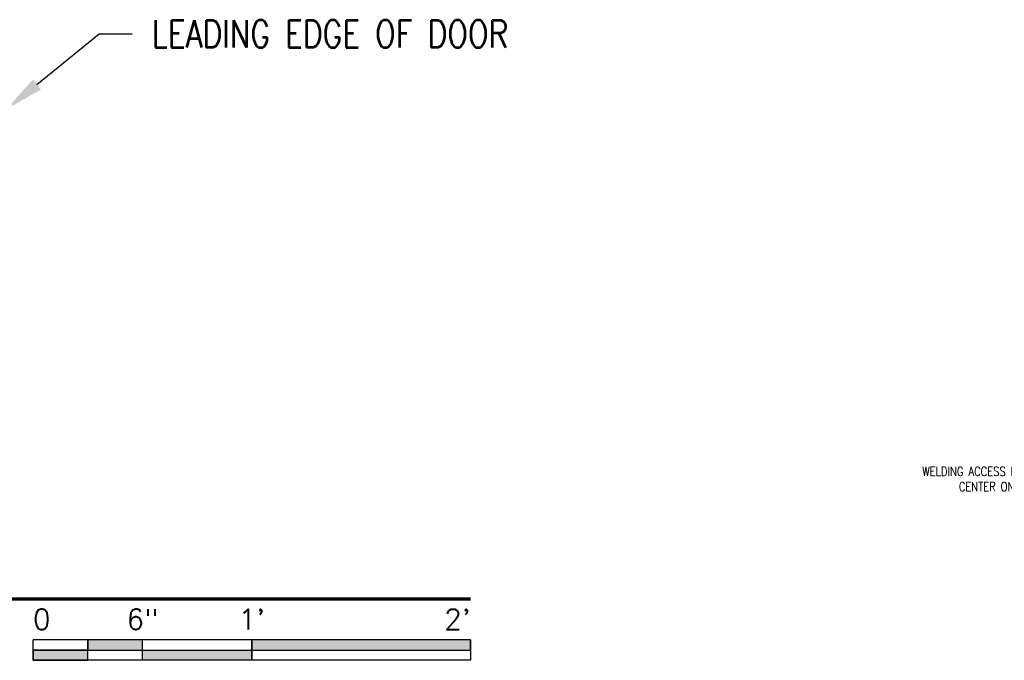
# Model space of a CAD drawing. Header units: inches. Extents: x -39 to 824, y 5 to 218.
# Tile 7 of 13: x 81 to 135, y 89 to 124. Entities that reach past the tile are written whole.
import ezdxf
from ezdxf import colors
from ezdxf.entities.mleader import LeaderData, LeaderLine
from ezdxf.enums import TextEntityAlignment as Align
from ezdxf.math import Vec2, Vec3

# ---------------------------------------------------------------- set-up
doc = ezdxf.new("R2010")
doc.units = ezdxf.units.IN
doc.header["$MEASUREMENT"] = 0
doc.layers.add('S-ANNO-NOTE', color=2, linetype='Continuous')
doc.layers.add('S-ANNO-SYMB', color=2, linetype='Continuous')
doc.styles.add('Annotative', font='romans.shx', dxfattribs={"width": 0.8, "height": 0.125})
doc.styles.add('Arial', font='romans.shx', dxfattribs={"width": 0.8})

# ---------------------------------------------------------------- blocks, each defined once
blk = doc.blocks.new('*U25')
for points in [[(-1.75, -0.2344), (-1.5, -0.2344), (-1.5, -0.1875), (-1.75, -0.1875)], [(-1, -0.2344), (0, -0.2344), (0, -0.1875), (-1, -0.1875)], [(-2, -0.2812), (-1.75, -0.2812), (-1.75, -0.2344), (-2, -0.2344)], [(-1.5, -0.2344), (-1, -0.2344), (-1, -0.2812), (-1.5, -0.2812)]]:
    blk.add_hatch(color=256).paths.add_polyline_path(points)
for p, q in [((0, -0.1875), (-2, -0.1875)), ((-2, -0.2812), (-2, -0.1875)), ((-1.75, -0.2812), (-1.75, -0.1875)), ((-1.5, -0.2812), (-1.5, -0.1875)), ((-1, -0.2812), (-1, -0.1885)), ((0, -0.1875), (0, -0.2812)), ((-2, -0.2344), (0, -0.2344)), ((0, -0.2812), (-2, -0.2812))]:
    blk.add_line(p, q)
at = {"flags": 128}
for points in [[(-1.75, -0.2344), (-1.5, -0.2344), (-1.5, -0.1875), (-1.75, -0.1875), (-1.75, -0.2344)], [(-1, -0.2344), (0, -0.2344), (0, -0.1875), (-1, -0.1875), (-1, -0.2344)], [(-2, -0.2812), (-1.75, -0.2812), (-1.75, -0.2344), (-2, -0.2344), (-2, -0.2812)], [(-1.5, -0.2344), (-1, -0.2344), (-1, -0.2812), (-1.5, -0.2812), (-1.5, -0.2344)]]:
    blk.add_lwpolyline(points, close=True, dxfattribs=at)
at = {"style": 'Arial'}
for s, p in [('6"', (-1.5, -0.0937)), ("1'", (-1, -0.0937))]:
    blk.add_text(s, height=0.09375, dxfattribs=at).set_placement(p, align=Align.MIDDLE_CENTER)
blk.add_text("2'", height=0.09375, dxfattribs=at).set_placement((0, -0.0937), align=Align.MIDDLE_RIGHT)
blk.add_text('0', height=0.0937, dxfattribs=at).set_placement((-2, -0.0937), align=Align.MIDDLE_LEFT)
blk = doc.blocks.new('*U5')
at = {"linetype": 'Continuous', "lineweight": 70}
blk.add_line((1.125, 0.625), (7.5, 0.625), dxfattribs=at)
at = {"style": 'Arial'}
blk.add_attdef('DRAWING_AREA_TITLE', text='', height=0.1875, dxfattribs=at).set_placement((1.3743, 0.6339), align=Align.BOTTOM_LEFT)
blk.add_attdef('X#', text='', height=0.1875, dxfattribs=at).set_placement((0.8125, 0.625), align=Align.MIDDLE_CENTER)
blk.add_attdef('SCALE:', text='', height=0.0938, dxfattribs=at).set_placement((1.3743, 0.5606), align=Align.TOP_LEFT)

msp = doc.modelspace()

# ---------------------------------------------------------------- block references
at = {"layer": 'S-ANNO-SYMB', "lineweight": -3, "xscale": 12, "yscale": 12, "zscale": 12}
for name, p in [('*U5', (15.2707, 84.452)), ('*U25', (105.2707, 91.952))]:
    msp.add_blockref(name, p, dxfattribs=at)

# ---------------------------------------------------------------- leaders
at = {"layer": 'S-ANNO-NOTE', "lineweight": -3}
ml = msp.add_multileader_mtext('Standard', dxfattribs=at)
ml.set_content('\\pxt3.2,6.4,9.6,12.8,16,19.2,22.4,25.6,28.8,32,35.2,38.4,41.6,44.8,48,51.2,54.4,57.6,60.8,64,67.2,70.4,73.6,76.8,80,83.2,86.4,89.6,92.8,96,99.2,102.4;{\\C256;LEADING EDGE OF DOOR}', color=2, style='Annotative')
ml.set_leader_properties(color=1)
ml.build(insert=Vec2(0, 0))
ml.multileader.update_dxf_attribs({"text_right_attachment_type": 3, "dogleg_length": 0.36, "arrow_head_size": 2.16, "scale": 12})
ctx = ml.context
ctx.base_point, ctx.scale, ctx.char_height, ctx.arrow_head_size, ctx.landing_gap_size, ctx.plane_origin = Vec3(86.7124, 122.9626), 12, 1.5, 2.16, 1.08, Vec3(68.1672, 77.5153)
ctx.right_attachment = 3
notes = []
notes.append((ctx, [(0, (1, 1, 0), (84.8952, 122.9626), (1, 0), 1.8173, [(0, [(79.8099, 118.8203)], 0, [])])]))
ctx.mtext.insert, ctx.mtext.width, ctx.mtext.flow_direction = Vec3(87.7924, 123.7126), 14.037317, 5
ml = msp.add_multileader_mtext('Standard', dxfattribs=at)
ml.set_content('\\pxt3.2,6.4,9.6,12.8,16,19.2,22.4,25.6,28.8,32,35.2,38.4,41.6,44.8,48,51.2,54.4,57.6,60.8,64,67.2,70.4,73.6,76.8,80,83.2,86.4,89.6,92.8,96,99.2,102.4;{\\C256;BLOCKOUT FOR BMS}', color=2, style='Annotative')
ml.set_leader_properties(color=1)
ml.build(insert=Vec2(0, 0))
ml.multileader.update_dxf_attribs({"text_right_attachment_type": 3, "dogleg_length": 0.36, "arrow_head_size": 2.16, "scale": 12})
ctx = ml.context
ctx.base_point, ctx.scale, ctx.char_height, ctx.arrow_head_size, ctx.landing_gap_size, ctx.plane_origin = Vec3(58.4837, 104.2952), 12, 1.5, 2.16, 1.08, Vec3(39.9385, 58.8478)
ctx.right_attachment = 3
notes.append((ctx, [(0, (1, 1, 0), (56.6664, 104.2952), (1, 0), 1.8173, [(0, [(49.5331, 111.3985)], 0, [])])]))
ctx.mtext.insert, ctx.mtext.width, ctx.mtext.flow_direction = Vec3(59.5637, 105.0452), 14.037317, 5
ml = msp.add_multileader_mtext('Standard', dxfattribs=at)
ml.set_content('\\pxt3.2,6.4,9.6,12.8,16,19.2,22.4,25.6,28.8,32,35.2,38.4,41.6,44.8,48,51.2,54.4,57.6,60.8,64,67.2,70.4,73.6,76.8,80,83.2,86.4,89.6,92.8,96,99.2,102.4;{\\C256;WELDING ACCESS HOLE, \\PCENTER ON HSS}', color=2, style='Annotative')
ml.set_leader_properties(color=1)
ml.build(insert=Vec2(0, 0))
ml.multileader.update_dxf_attribs({"text_right_attachment_type": 3, "dogleg_length": 0.36, "arrow_head_size": 0.72, "scale": 4})
ctx = ml.context
ctx.base_point, ctx.scale, ctx.char_height, ctx.arrow_head_size, ctx.landing_gap_size, ctx.plane_origin = Vec3(128.898, 98.9444), 4, 0.5, 0.72, 0.36, Vec3(127.8201, 53.525)
ctx.right_attachment, ctx.text_align_type = 3, 2
notes.append((ctx, [(1, (1, 1, 0), (137.4047, 98.1111), (-1, 0), 0.6058, [(0, [(140.1306, 94.0375)], 0, [])])]))
ctx.mtext.insert, ctx.mtext.width, ctx.mtext.alignment, ctx.mtext.flow_direction = Vec3(136.4389, 99.1944), 7.989919, 3, 5
for ctx, leaders in notes:
    for number, flags, end, landing, length, lines in leaders:
        leader = LeaderData()
        leader.index, (leader.has_last_leader_line, leader.has_dogleg_vector, leader.attachment_direction) = number, flags
        leader.last_leader_point, leader.dogleg_vector, leader.dogleg_length = Vec3(end), Vec3(landing), length
        for number, points, colour, breaks in lines:
            line = LeaderLine()
            line.index, line.vertices, line.color, line.breaks = number, Vec3.list(points), colors.encode_raw_color(colour), breaks
            leader.lines.append(line)
        ctx.leaders.append(leader)

doc.saveas('drawing.dxf')
